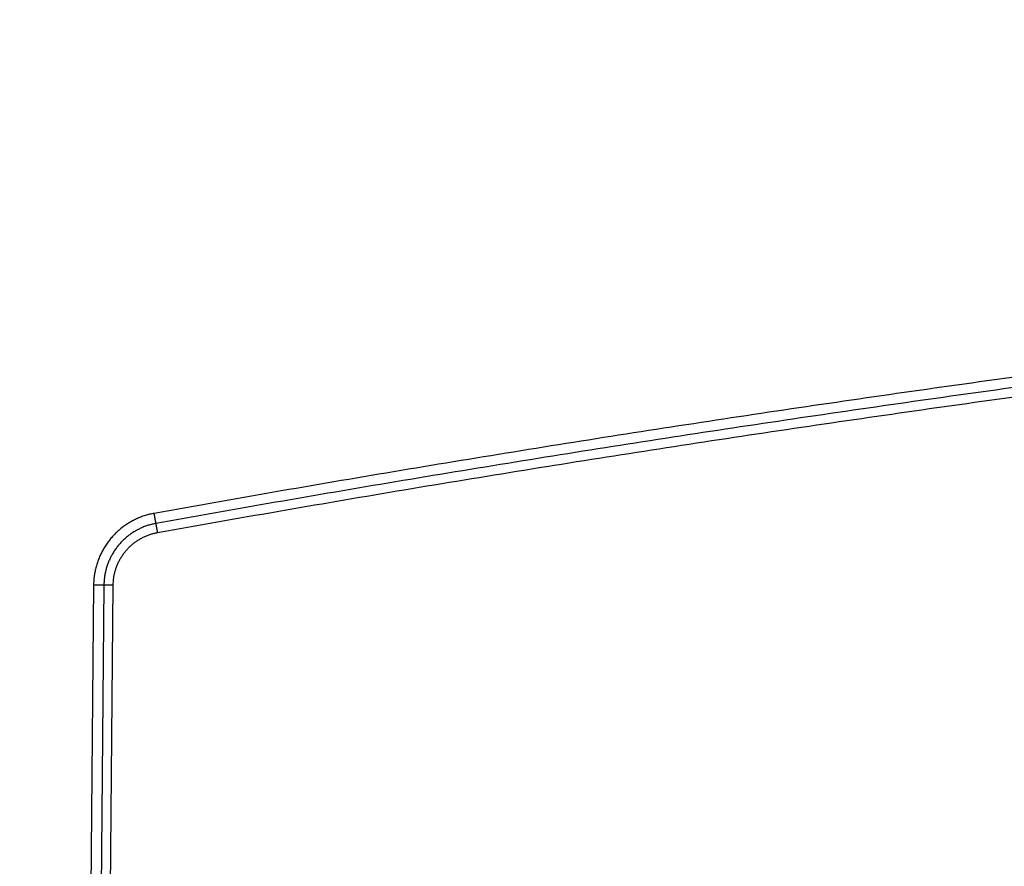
# Model space of a CAD drawing. Header units: inches. Extents: x 0 to 34, y 0 to 22.
# Tile 35 of 120: x 18.5 to 19.4, y 6.4 to 7.2. Entities that reach past the tile are written whole.
import ezdxf

# ---------------------------------------------------------------- set-up
doc = ezdxf.new("R2010")
doc.units = ezdxf.units.IN
doc.header["$LTSCALE"] = 1.87
doc.header["$MEASUREMENT"] = 0
doc.layers.get('0').update_dxf_attribs({"linetype": 'CONTINUOUS'})
doc.layers.add('DIMENSIONS', color=7, linetype='CONTINUOUS')
doc.styles.get("Standard").update_dxf_attribs({"font": 'txt', "width": 0.8})
doc.dimstyles.new('DIMSTYLE_1', dxfattribs={"dimtxt": 0.125, "dimasz": 0.18, "dimexe": 0.18, "dimexo": 0.0625, "dimgap": 0.09, "dimtad": 0, "dimtih": 1, "dimtoh": 1, "dimdec": 3, "dimzin": 4, "dimdsep": 46, "dimtxsty": 'STANDARD', "dimblk": '_FILLED', "dimblk1": '_FILLED', "dimblk2": '_FILLED', "dimcen": 0.09, "dimadec": 0, "dimazin": 0, "dimtp": 0.01, "dimtm": 0.01, "dimtfac": 1, "dimtdec": 3, "dimtofl": 0, "dimtmove": 0, "dimatfit": 3, "dimldrblk": '_FILLED', "dimfxl": 1, "dimtolj": 1, "dimtzin": 4, "dimarcsym": 0})

# ---------------------------------------------------------------- blocks, each defined once
blk = doc.blocks.new('_FILLED')
at = {"color": 0, "linetype": 'BYBLOCK'}
blk.add_solid([(0, 0), (-1, 0.1736), (-1, -0.1736)], dxfattribs=at)
blk = doc.blocks.new('*D4')
at = {"layer": 'DIMENSIONS', "color": 2, "linetype": 'CONTINUOUS'}
for p, q in [((15.35657, 7.23839), (15.35657, 4.84191)), ((26.15557, 5.66895), (26.15557, 4.84191)), ((15.35657, 4.96691), (19.87314, 4.96691)), ((26.15557, 4.96691), (21.52314, 4.96691))]:
    blk.add_line(p, q, dxfattribs=at)
at = {"layer": 'DIMENSIONS', "color": 2, "linetype": 'CONTINUOUS', "xscale": 0.18, "yscale": 0.18, "zscale": 0.18, "rotation": 180}
blk.add_blockref('_FILLED', (15.35657, 4.96691), dxfattribs=at)
at = {"layer": 'DIMENSIONS', "color": 2, "linetype": 'CONTINUOUS', "xscale": 0.18, "yscale": 0.18, "zscale": 0.18}
blk.add_blockref('_FILLED', (26.15557, 4.96691), dxfattribs=at)
at = {"layer": 'DIMENSIONS', "color": 2, "linetype": 'CONTINUOUS', "width": 0.8}
for s, p in [('[', (20.66064, 4.90441)), (']', (21.36064, 4.90441)), ('10.799', (19.93564, 4.90441)), ('274.29', (20.76064, 4.90441))]:
    blk.add_text(s, height=0.125, dxfattribs=at).set_placement(p)

msp = doc.modelspace()

# ---------------------------------------------------------------- linework, layer by layer
at = {"color": 7, "linetype": 'CONTINUOUS'}
for p, q in [((18.54151, 6.70411), (18.53376, 5.81604)), ((18.55126, 6.70409), (18.54351, 5.81606)), ((18.55228, 5.81604), (18.56003, 6.70408))]:
    msp.add_line(p, q, dxfattribs=at)
for points, knots in [([(25.68639, 6.77192), (25.61099, 6.78545), (25.46002, 6.81164), (25.23312, 6.84832), (25.00582, 6.88241), (24.77814, 6.91389), (24.55011, 6.94276), (24.32178, 6.96902), (24.09316, 6.99266), (23.86428, 7.01369), (23.63518, 7.03209), (23.40588, 7.04786), (23.17641, 7.06101), (22.94681, 7.07154), (22.71711, 7.07943), (22.48732, 7.08469), (22.25749, 7.08732), (22.02765, 7.08732), (21.79781, 7.08469), (21.56803, 7.07943), (21.33832, 7.07154), (21.10872, 7.06101), (20.87926, 7.04786), (20.64996, 7.03209), (20.42086, 7.01368), (20.19198, 6.99266), (19.96336, 6.96902), (19.73502, 6.94276), (19.507, 6.91389), (19.27932, 6.88241), (19.05202, 6.84832), (18.82512, 6.81164), (18.67415, 6.78545), (18.59875, 6.77192)], [0, 0, 0, 0, 0.032257, 0.064515, 0.096774, 0.129032, 0.161291, 0.193549, 0.225806, 0.258064, 0.290322, 0.32258, 0.354838, 0.387096, 0.419354, 0.451612, 0.483871, 0.51613, 0.548388, 0.580647, 0.612905, 0.645163, 0.677421, 0.709679, 0.741937, 0.774194, 0.806452, 0.83871, 0.870968, 0.903227, 0.935485, 0.967743, 1, 1, 1, 1]), ([(25.68467, 6.7624), (25.6093, 6.77592), (25.45839, 6.80209), (25.2316, 6.83876), (25.0044, 6.87283), (24.77684, 6.90429), (24.54892, 6.93315), (24.3207, 6.9594), (24.09219, 6.98303), (23.86343, 7.00404), (23.63444, 7.02243), (23.40525, 7.0382), (23.1759, 7.05135), (22.94642, 7.06186), (22.71682, 7.06975), (22.48715, 7.07501), (22.25744, 7.07764), (22.0277, 7.07764), (21.79799, 7.07501), (21.56832, 7.06975), (21.33872, 7.06186), (21.10924, 7.05135), (20.87989, 7.0382), (20.6507, 7.02243), (20.42171, 7.00404), (20.19295, 6.98303), (19.96444, 6.9594), (19.73622, 6.93315), (19.5083, 6.90429), (19.28074, 6.87283), (19.05354, 6.83876), (18.82675, 6.80209), (18.67584, 6.77592), (18.60047, 6.7624)], [0, 0, 0, 0, 0.032259, 0.064518, 0.096777, 0.129036, 0.161294, 0.193551, 0.225809, 0.258066, 0.290324, 0.322582, 0.354839, 0.387097, 0.419355, 0.451613, 0.483871, 0.516129, 0.548387, 0.580645, 0.612903, 0.645161, 0.677419, 0.709676, 0.741934, 0.774191, 0.806449, 0.838706, 0.870964, 0.903223, 0.935482, 0.967741, 1, 1, 1, 1]), ([(18.60202, 6.75382), (18.67733, 6.76733), (18.82813, 6.79349), (19.05477, 6.83013), (19.28184, 6.86418), (19.5093, 6.89564), (19.73711, 6.92448), (19.96525, 6.95072), (20.19367, 6.97434), (20.42235, 6.99535), (20.65125, 7.01374), (20.88034, 7.0295), (21.10961, 7.04264), (21.33901, 7.05316), (21.56852, 7.06104), (21.79811, 7.0663), (22.02775, 7.06893), (22.2574, 7.06893), (22.48703, 7.0663), (22.71662, 7.06104), (22.94613, 7.05316), (23.17553, 7.04264), (23.4048, 7.0295), (23.6339, 7.01374), (23.8628, 6.99535), (24.09147, 6.97434), (24.31989, 6.95072), (24.54803, 6.92448), (24.77584, 6.89564), (25.0033, 6.86418), (25.23037, 6.83013), (25.45701, 6.79349), (25.60781, 6.76733), (25.68312, 6.75382)], [0, 0, 0, 0, 0.032248, 0.0645, 0.096755, 0.129012, 0.161271, 0.193531, 0.22579, 0.25805, 0.290309, 0.322568, 0.354827, 0.387088, 0.419348, 0.451609, 0.48387, 0.516131, 0.548391, 0.580652, 0.612913, 0.645173, 0.677432, 0.709692, 0.741951, 0.77421, 0.806469, 0.838729, 0.870988, 0.903245, 0.9355, 0.967752, 1, 1, 1, 1]), ([(18.59875, 6.77192), (18.59732, 6.77167), (18.59447, 6.77106), (18.59026, 6.76989), (18.58612, 6.76845), (18.58208, 6.76676), (18.57815, 6.76481), (18.57436, 6.76262), (18.57072, 6.7602), (18.56723, 6.75755), (18.56392, 6.75469), (18.56079, 6.75162), (18.55786, 6.74837), (18.55515, 6.74494), (18.55265, 6.74134), (18.55039, 6.7376), (18.54836, 6.73371), (18.54659, 6.72971), (18.54506, 6.72561), (18.5438, 6.72141), (18.54281, 6.71714), (18.54209, 6.71282), (18.54164, 6.70847), (18.54152, 6.70556), (18.54151, 6.70411)], [0, 0, 0, 0, 0.045287, 0.090712, 0.136219, 0.181748, 0.227243, 0.272701, 0.318148, 0.363605, 0.409069, 0.45453, 0.499984, 0.545438, 0.590897, 0.636361, 0.681822, 0.727272, 0.772729, 0.818218, 0.863745, 0.909257, 0.954694, 1, 1, 1, 1]), ([(18.60047, 6.7624), (18.60045, 6.76248), (18.60042, 6.76267), (18.60036, 6.763), (18.60028, 6.76342), (18.60019, 6.76391), (18.60009, 6.76448), (18.59997, 6.76512), (18.59984, 6.76583), (18.59971, 6.76659), (18.59956, 6.7674), (18.59941, 6.76825), (18.59925, 6.76914), (18.59908, 6.77005), (18.59892, 6.77098), (18.5988, 6.77161), (18.59875, 6.77192)], [0, 0, 0, 0, 0.025906, 0.060896, 0.104645, 0.156749, 0.216728, 0.284027, 0.358024, 0.438035, 0.523321, 0.613094, 0.706523, 0.802747, 0.900875, 1, 1, 1, 1]), ([(18.60047, 6.7624), (18.59924, 6.76218), (18.59678, 6.76166), (18.59316, 6.76065), (18.58961, 6.75941), (18.58614, 6.75796), (18.58278, 6.75629), (18.57952, 6.75441), (18.57639, 6.75233), (18.57339, 6.75005), (18.57054, 6.74759), (18.56785, 6.74496), (18.56533, 6.74216), (18.56299, 6.73921), (18.56084, 6.73611), (18.55889, 6.73289), (18.55715, 6.72955), (18.55562, 6.72611), (18.55432, 6.72258), (18.55323, 6.71897), (18.55238, 6.71531), (18.55176, 6.7116), (18.55137, 6.70785), (18.55127, 6.70535), (18.55126, 6.70409)], [0, 0, 0, 0, 0.045435, 0.090846, 0.136244, 0.181642, 0.22705, 0.272471, 0.317906, 0.363355, 0.408816, 0.454287, 0.499766, 0.545251, 0.590738, 0.636226, 0.681714, 0.727202, 0.772687, 0.818169, 0.863645, 0.90911, 0.954562, 1, 1, 1, 1]), ([(18.60202, 6.75382), (18.60196, 6.75413), (18.60185, 6.75473), (18.60169, 6.75563), (18.60153, 6.75652), (18.60138, 6.75737), (18.60123, 6.75818), (18.6011, 6.75895), (18.60097, 6.75965), (18.60085, 6.7603), (18.60075, 6.76088), (18.60066, 6.76138), (18.60058, 6.76179), (18.60052, 6.76212), (18.60048, 6.76232), (18.60047, 6.7624)], [0, 0, 0, 0, 0.106722, 0.212205, 0.315319, 0.414959, 0.510058, 0.599596, 0.682614, 0.758222, 0.82561, 0.884057, 0.932935, 0.971721, 1, 1, 1, 1]), ([(18.56003, 6.70408), (18.56004, 6.70519), (18.56013, 6.70743), (18.56049, 6.71076), (18.56107, 6.71408), (18.56187, 6.71735), (18.56288, 6.72056), (18.5641, 6.7237), (18.56553, 6.72675), (18.56715, 6.7297), (18.56896, 6.73253), (18.57096, 6.73524), (18.57313, 6.73781), (18.57547, 6.74024), (18.57796, 6.7425), (18.58059, 6.7446), (18.58336, 6.74651), (18.58625, 6.74824), (18.58924, 6.74978), (18.59234, 6.75112), (18.59551, 6.75224), (18.59874, 6.75316), (18.60092, 6.75363), (18.60202, 6.75382)], [0, 0, 0, 0, 0.047373, 0.094912, 0.142562, 0.190263, 0.237955, 0.28561, 0.333246, 0.380883, 0.428532, 0.476187, 0.523844, 0.571499, 0.619144, 0.666773, 0.714404, 0.762065, 0.809771, 0.857481, 0.905132, 0.952658, 1, 1, 1, 1]), ([(18.55126, 6.70409), (18.55117, 6.70409), (18.55097, 6.70409), (18.55062, 6.70408), (18.55019, 6.70408), (18.54968, 6.70408), (18.5491, 6.70407), (18.54844, 6.70407), (18.54772, 6.70407), (18.54695, 6.70408), (18.54612, 6.70408), (18.54525, 6.70408), (18.54434, 6.70409), (18.54341, 6.70409), (18.54246, 6.7041), (18.54183, 6.70411), (18.54151, 6.70411)], [0, 0, 0, 0, 0.02655, 0.062092, 0.106298, 0.158762, 0.218999, 0.286453, 0.3605, 0.440456, 0.525584, 0.615096, 0.708165, 0.803931, 0.90151, 1, 1, 1, 1]), ([(18.56003, 6.70408), (18.55972, 6.70408), (18.5591, 6.70409), (18.55819, 6.70409), (18.55729, 6.7041), (18.55642, 6.7041), (18.55559, 6.70411), (18.55481, 6.70411), (18.55408, 6.70411), (18.55342, 6.70411), (18.55283, 6.70411), (18.55232, 6.70411), (18.55188, 6.7041), (18.55154, 6.7041), (18.55134, 6.7041), (18.55126, 6.70409)], [0, 0, 0, 0, 0.106039, 0.210941, 0.313582, 0.412863, 0.507719, 0.597134, 0.68015, 0.755877, 0.823506, 0.88231, 0.931662, 0.971032, 1, 1, 1, 1])]:
    msp.add_open_spline(points, degree=3, knots=knots, dxfattribs=at)

# ---------------------------------------------------------------- dimensions: what is measured, and where the dimension line sits
at = {"layer": 'DIMENSIONS', "color": 2, "linetype": 'CONTINUOUS'}
dim = msp.add_linear_dim(base=(26.15557, 4.96691), p1=(15.35657, 7.23839), p2=(26.15557, 5.66895), dimstyle='DIMSTYLE_1', dxfattribs=at)
dim.commit()
dim.dimension.update_dxf_attribs({"geometry": '*D4', "text_midpoint": (20.69814, 4.96691), "dimtype": 160})

doc.saveas('drawing.dxf')
